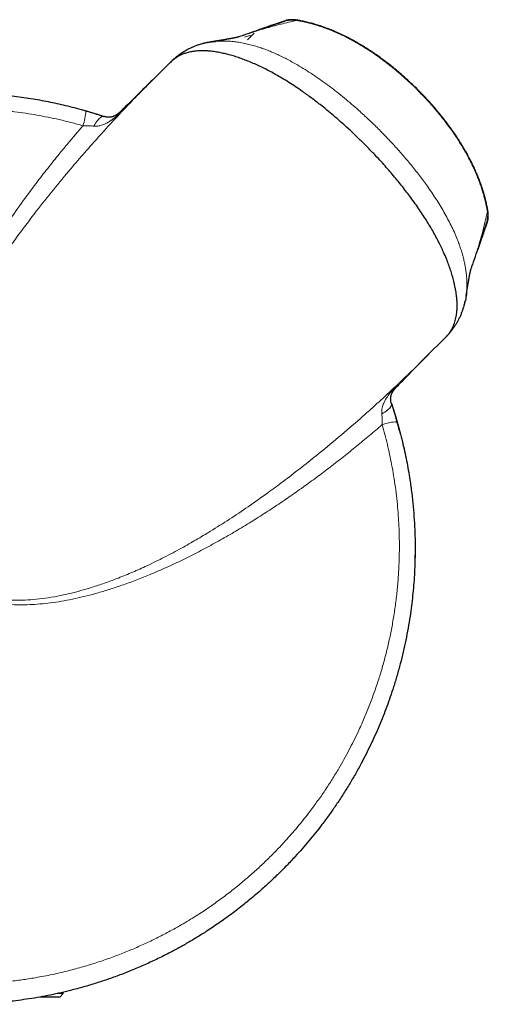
# Model space of a CAD drawing. Header units: millimetres. Extents: x 8 to 1018, y 12 to 2184.
# Tile 41 of 52: x 964 to 991, y 1207 to 1264. Entities that reach past the tile are written whole.
import ezdxf

# ---------------------------------------------------------------- set-up
doc = ezdxf.new("R2010")
doc.units = ezdxf.units.MM

msp = doc.modelspace()

# ---------------------------------------------------------------- linework, layer by layer
at = {"color": 7, "linetype": 'Continuous', "lineweight": 30}
for p, q in [((978.022, 1263.723), (978.008, 1263.719)), ((978.022, 1263.722), (978.033, 1263.726)), ((978.189, 1263.789), (978.162, 1263.779)), ((977.801, 1263.55), (977.424, 1263.173)), ((972.921, 1261.846), (971.779, 1260.703)), ((971.784, 1260.708), (971.779, 1260.703)), ((990.858, 1251.119), (990.862, 1251.127)), ((990.794, 1250.968), (990.789, 1250.954)), ((990.38, 1249.768), (990.397, 1249.82)), ((987.772, 1244.711), (988.918, 1245.857)), ((988.922, 1245.861), (988.918, 1245.857)), ((985.781, 1242.024), (985.776, 1242.04)), ((987.158, 1233.773), (987.159, 1233.591)), ((966.509, 1207.51), (965.356, 1207.51)), ((966.709, 1207.71), (966.355, 1207.71)), ((966.509, 1207.51), (966.709, 1207.71)), ((966.709, 1207.71), (966.709, 1207.79))]:
    msp.add_line(p, q, dxfattribs=at)
at = {"color": 8, "linetype": 'Continuous', "lineweight": 0}
for p, q in [((978.016, 1263.719), (978.022, 1263.722)), ((977.254, 1263.327), (977.552, 1263.429)), ((977.552, 1263.429), (977.616, 1263.365))]:
    msp.add_line(p, q, dxfattribs=at)
at = {"color": 8, "linetype": 'Continuous', "lineweight": 0, "flags": 128}
for points in [[(980.259, 1264.299), (980.221, 1264.311), (980.216, 1264.312)], [(969.092, 1258.713), (969.051, 1258.721), (969.008, 1258.718), (968.961, 1258.704), (968.913, 1258.68), (968.862, 1258.645), (968.81, 1258.601), (968.757, 1258.547), (968.704, 1258.483), (968.65, 1258.412), (968.597, 1258.332), (968.546, 1258.246), (968.496, 1258.153)], [(991.367, 1253.191), (991.38, 1253.152), (991.38, 1253.148)], [(986.062, 1242.969), (986.065, 1242.972), (986.066, 1242.977), (986.066, 1242.984), (986.065, 1242.992), (986.062, 1243.001), (986.057, 1243.012)], [(985.781, 1242.024), (985.789, 1241.983), (985.786, 1241.94), (985.772, 1241.893), (985.748, 1241.844), (985.713, 1241.794), (985.669, 1241.742), (985.615, 1241.689), (985.552, 1241.635), (985.48, 1241.582), (985.401, 1241.529), (985.314, 1241.477), (985.222, 1241.427)]]:
    msp.add_lwpolyline(points, dxfattribs=at)
at = {"color": 7, "linetype": 'Continuous', "lineweight": 30, "flags": 128}
for points in [[(967.785, 1259.114), (968.185, 1258.999), (968.69, 1258.844)], [(968.707, 1258.839), (968.848, 1258.794), (969.084, 1258.715)], [(985.781, 1242.024), (985.862, 1241.779), (986.053, 1241.167)], [(987.159, 1233.591), (987.15, 1232.897), (987.14, 1232.596)]]:
    msp.add_lwpolyline(points, dxfattribs=at)
at = {"color": 8, "linetype": 'Continuous', "lineweight": 0}
for centre, radius, start, end in [((979.93, 1263.374), 0.963, 108.6883, 120.7974), ((980.014, 1263.164), 1.161, 77.8061, 108.0456), ((980.439, 1264.148), 0.142, 79.5054, 105.7635), ((965.366, 1259.083), 2.658, 339.9887, 359.2111), ((970.048, 1258.984), 0.0146, 136.7978, 181.8308), ((970.054, 1258.953), 0.0446, 53.8869, 112.8123), ((991.217, 1253.37), 0.142, 343.9333, 10.2812), ((990.232, 1252.946), 1.161, 341.9627, 12.1661), ((990.442, 1252.862), 0.963, 329.2546, 341.1898), ((986.053, 1242.979), 0.0146, 268.2012, 312.822), ((986.151, 1238.298), 2.658, 90.789, 110.0113)]:
    msp.add_arc(centre, radius, start, end, dxfattribs=at)
at = {"color": 7, "linetype": 'Continuous', "lineweight": 30}
for centre, radius, start, end in [((980.027, 1263.127), 1.2, 80.9014, 108.0035), ((990.195, 1252.958), 1.2, 341.9736, 9.0689), ((960.659, 1233.591), 26.5, 14.516, 16.5665)]:
    msp.add_arc(centre, radius, start, end, dxfattribs=at)
for points, knots in [([(979.655, 1264.267), (979.511, 1264.221), (979.171, 1264.11), (978.636, 1263.932), (978.04, 1263.731), (977.467, 1263.534), (977.083, 1263.399), (976.908, 1263.337)], [0, 0, 0, 0, 0.159812, 0.379727, 0.589474, 0.81162, 1, 1, 1, 1]), ([(979.621, 1264.285), (979.579, 1264.27), (979.316, 1264.182), (978.843, 1264.02), (978.408, 1263.87), (978.192, 1263.794), (978.188, 1263.793)], [0, 0, 0, 0, 0.0896313, 0.5544936, 0.9918857, 1, 1, 1, 1]), ([(980.465, 1264.287), (980.441, 1264.292), (980.387, 1264.302), (980.305, 1264.315), (980.215, 1264.327), (980.121, 1264.337), (980.034, 1264.342), (979.956, 1264.342), (979.892, 1264.339), (979.827, 1264.333), (979.758, 1264.322), (979.689, 1264.307), (979.643, 1264.292), (979.622, 1264.285)], [0, 0, 0, 0, 0.08006, 0.182255, 0.289017, 0.407696, 0.540056, 0.623714, 0.696228, 0.76903, 0.845041, 0.926577, 1, 1, 1, 1]), ([(991.38, 1253.147), (991.377, 1253.167), (991.361, 1253.273), (991.324, 1253.469), (991.267, 1253.737), (991.2, 1254.009), (991.123, 1254.282), (991.038, 1254.556), (990.943, 1254.831), (990.839, 1255.106), (990.725, 1255.383), (990.602, 1255.663), (990.469, 1255.943), (990.327, 1256.225), (990.175, 1256.508), (990.015, 1256.79), (989.847, 1257.071), (989.671, 1257.351), (989.488, 1257.629), (989.297, 1257.905), (989.1, 1258.179), (988.895, 1258.451), (988.683, 1258.72), (988.466, 1258.987), (988.242, 1259.25), (988.013, 1259.51), (987.778, 1259.767), (987.538, 1260.02), (987.294, 1260.268), (987.045, 1260.512), (986.791, 1260.751), (986.533, 1260.985), (986.272, 1261.214), (986.006, 1261.438), (985.736, 1261.656), (985.464, 1261.869), (985.188, 1262.074), (984.909, 1262.273), (984.628, 1262.466), (984.345, 1262.65), (984.061, 1262.826), (983.776, 1262.995), (983.489, 1263.155), (983.2, 1263.307), (982.912, 1263.449), (982.623, 1263.582), (982.334, 1263.706), (982.046, 1263.819), (981.76, 1263.923), (981.475, 1264.016), (981.192, 1264.1), (980.909, 1264.173), (980.627, 1264.237), (980.397, 1264.283), (980.26, 1264.304), (980.216, 1264.311)], [0, 0, 0, 0, 0.003603, 0.020037, 0.037128, 0.054484, 0.071969, 0.089615, 0.107449, 0.125498, 0.143794, 0.162413, 0.181313, 0.20047, 0.219848, 0.239406, 0.25909, 0.278872, 0.298795, 0.318782, 0.338849, 0.359013, 0.379295, 0.399641, 0.419942, 0.440358, 0.460841, 0.481343, 0.501791, 0.522216, 0.542758, 0.563255, 0.583726, 0.604189, 0.624672, 0.645156, 0.665491, 0.685868, 0.706201, 0.726418, 0.746444, 0.766257, 0.786212, 0.805938, 0.825448, 0.844762, 0.8639, 0.883044, 0.901599, 0.920022, 0.938279, 0.95634, 0.974184, 0.991796, 1, 1, 1, 1]), ([(991.355, 1253.395), (991.35, 1253.426), (991.33, 1253.537), (991.287, 1253.731), (991.224, 1253.986), (991.151, 1254.253), (991.066, 1254.528), (990.972, 1254.804), (990.868, 1255.08), (990.756, 1255.358), (990.634, 1255.637), (990.502, 1255.918), (990.362, 1256.198), (990.214, 1256.478), (990.057, 1256.757), (989.891, 1257.035), (989.718, 1257.313), (989.535, 1257.592), (989.345, 1257.87), (989.148, 1258.145), (988.944, 1258.418), (988.735, 1258.686), (988.52, 1258.952), (988.298, 1259.215), (988.071, 1259.475), (987.838, 1259.731), (987.6, 1259.983), (987.357, 1260.232), (987.109, 1260.476), (986.857, 1260.716), (986.601, 1260.95), (986.341, 1261.18), (986.076, 1261.404), (985.808, 1261.623), (985.537, 1261.836), (985.263, 1262.043), (984.987, 1262.242), (984.709, 1262.434), (984.429, 1262.619), (984.145, 1262.796), (983.86, 1262.967), (983.573, 1263.129), (983.285, 1263.283), (982.997, 1263.428), (982.708, 1263.563), (982.42, 1263.689), (982.132, 1263.805), (981.848, 1263.911), (981.565, 1264.007), (981.283, 1264.093), (981.002, 1264.169), (980.729, 1264.235), (980.55, 1264.27), (980.464, 1264.287)], [0, 0, 0, 0, 0.005936, 0.021669, 0.0381, 0.056253, 0.074544, 0.093008, 0.111668, 0.130408, 0.149773, 0.16921, 0.188774, 0.208481, 0.228351, 0.248401, 0.268646, 0.2891, 0.309778, 0.330726, 0.351286, 0.372045, 0.392856, 0.413719, 0.434629, 0.455582, 0.476573, 0.497597, 0.518672, 0.539677, 0.560664, 0.581702, 0.602763, 0.623811, 0.644813, 0.665741, 0.686567, 0.707264, 0.727842, 0.748554, 0.769118, 0.789553, 0.809892, 0.830151, 0.850097, 0.869908, 0.889482, 0.908726, 0.927546, 0.946316, 0.964887, 0.983278, 1, 1, 1, 1]), ([(978.161, 1263.782), (978.138, 1263.773), (978.104, 1263.761), (978.072, 1263.743), (978.061, 1263.737)], [0, 0, 0, 0, 0.677465, 1, 1, 1, 1]), ([(975.085, 1263.01), (975.033, 1263), (974.915, 1262.975), (974.737, 1262.927), (974.55, 1262.869), (974.368, 1262.802), (974.19, 1262.727), (974.02, 1262.645), (973.854, 1262.557), (973.692, 1262.461), (973.532, 1262.356), (973.383, 1262.249), (973.245, 1262.141), (973.118, 1262.032), (973.04, 1261.958), (973.002, 1261.922)], [0, 0, 0, 0, 0.065499, 0.146505, 0.227179, 0.307535, 0.387592, 0.46678, 0.544275, 0.624529, 0.705749, 0.787848, 0.859872, 0.930293, 1, 1, 1, 1]), ([(975.152, 1263.024), (975.089, 1263.013), (974.985, 1262.994), (974.886, 1262.966), (974.848, 1262.955)], [0, 0, 0, 0, 0.619015, 1, 1, 1, 1]), ([(975.09, 1263.011), (975.127, 1263.019), (975.272, 1263.051), (975.445, 1263.075), (975.581, 1263.083), (975.604, 1263.084)], [0, 0, 0, 0, 0.219523, 0.870397, 1, 1, 1, 1]), ([(975.31, 1263.05), (975.284, 1263.047), (975.25, 1263.044), (975.218, 1263.037), (975.211, 1263.036)], [0, 0, 0, 0, 0.799197, 1, 1, 1, 1]), ([(976.929, 1263.342), (976.929, 1263.342), (976.929, 1263.342), (976.928, 1263.342), (976.927, 1263.342), (976.924, 1263.341), (976.921, 1263.34), (976.917, 1263.339), (976.911, 1263.337), (976.904, 1263.336), (976.894, 1263.333), (976.88, 1263.33), (976.862, 1263.325), (976.843, 1263.321), (976.822, 1263.316), (976.8, 1263.311), (976.779, 1263.306), (976.759, 1263.302), (976.742, 1263.299), (976.728, 1263.295), (976.712, 1263.292), (976.694, 1263.288), (976.674, 1263.284), (976.652, 1263.28), (976.628, 1263.275), (976.604, 1263.27), (976.58, 1263.265), (976.559, 1263.261), (976.539, 1263.257), (976.521, 1263.254), (976.503, 1263.25), (976.485, 1263.247), (976.465, 1263.243), (976.444, 1263.239), (976.422, 1263.235), (976.4, 1263.231), (976.379, 1263.227), (976.36, 1263.224), (976.34, 1263.22), (976.319, 1263.216), (976.298, 1263.212), (976.279, 1263.209), (976.261, 1263.206), (976.245, 1263.203), (976.23, 1263.2), (976.214, 1263.198), (976.197, 1263.195), (976.179, 1263.191), (976.157, 1263.188), (976.131, 1263.183), (976.101, 1263.178), (976.068, 1263.172), (976.035, 1263.167), (976.003, 1263.161), (975.974, 1263.157), (975.949, 1263.153), (975.927, 1263.149), (975.905, 1263.145), (975.883, 1263.142), (975.857, 1263.137), (975.827, 1263.133), (975.794, 1263.127), (975.76, 1263.122), (975.725, 1263.116), (975.691, 1263.111), (975.659, 1263.106), (975.628, 1263.101), (975.596, 1263.096), (975.565, 1263.091), (975.535, 1263.087), (975.505, 1263.082), (975.472, 1263.077), (975.437, 1263.072), (975.397, 1263.066), (975.354, 1263.059), (975.325, 1263.055), (975.31, 1263.052)], [0, 0, 0, 0, 0.002004, 0.011424, 0.020682, 0.030179, 0.04029, 0.052063, 0.065303, 0.078601, 0.091731, 0.114608, 0.136096, 0.157415, 0.177704, 0.19778, 0.21673, 0.234663, 0.245636, 0.256414, 0.268101, 0.281222, 0.295783, 0.311306, 0.327346, 0.343752, 0.359029, 0.372788, 0.384828, 0.396051, 0.406821, 0.417134, 0.428927, 0.441258, 0.454137, 0.468133, 0.477762, 0.488033, 0.498949, 0.510443, 0.521369, 0.532398, 0.542197, 0.550764, 0.559041, 0.567804, 0.577054, 0.586793, 0.597037, 0.611529, 0.626976, 0.64338, 0.660561, 0.676613, 0.691022, 0.7031, 0.713713, 0.723944, 0.73476, 0.746162, 0.761494, 0.777397, 0.793763, 0.810533, 0.826689, 0.841601, 0.855583, 0.869862, 0.885166, 0.898148, 0.911788, 0.926233, 0.942324, 0.960198, 0.97949, 1, 1, 1, 1]), ([(988.918, 1245.857), (988.919, 1245.858), (988.97, 1245.905), (989.058, 1246.006), (989.179, 1246.162), (989.284, 1246.329), (989.374, 1246.506), (989.443, 1246.68), (989.495, 1246.848), (989.543, 1247.046), (989.581, 1247.281), (989.601, 1247.556), (989.603, 1247.827), (989.587, 1248.109), (989.551, 1248.421), (989.492, 1248.764), (989.412, 1249.117), (989.321, 1249.458), (989.221, 1249.781), (989.107, 1250.107), (988.973, 1250.458), (988.827, 1250.8), (988.672, 1251.133), (988.517, 1251.445), (988.347, 1251.768), (988.161, 1252.1), (987.966, 1252.431), (987.757, 1252.767), (987.536, 1253.108), (987.292, 1253.466), (987.044, 1253.816), (986.791, 1254.157), (986.464, 1254.585), (986.034, 1255.121), (985.574, 1255.659), (985.18, 1256.099), (984.827, 1256.48), (984.427, 1256.897), (983.999, 1257.325), (983.584, 1257.725), (983.202, 1258.08), (982.815, 1258.427), (982.431, 1258.759), (982.032, 1259.091), (981.598, 1259.438), (981.117, 1259.806), (980.64, 1260.151), (980.209, 1260.446), (979.818, 1260.701), (979.44, 1260.934), (979.078, 1261.144), (978.744, 1261.328), (978.413, 1261.5), (978.085, 1261.659), (977.763, 1261.805), (977.443, 1261.938), (977.128, 1262.057), (976.814, 1262.165), (976.513, 1262.258), (976.224, 1262.336), (975.931, 1262.404), (975.627, 1262.462), (975.341, 1262.502), (975.089, 1262.525), (974.867, 1262.535), (974.639, 1262.533), (974.405, 1262.517), (974.153, 1262.482), (973.915, 1262.426), (973.705, 1262.356), (973.533, 1262.282), (973.381, 1262.202), (973.238, 1262.112), (973.108, 1262.015), (973.003, 1261.926), (972.945, 1261.868), (972.922, 1261.845)], [0, 0, 0, 0, 0.000259, 0.011362, 0.022369, 0.033408, 0.044355, 0.05534, 0.063732, 0.072141, 0.086743, 0.098999, 0.111306, 0.123708, 0.136157, 0.151186, 0.166421, 0.179173, 0.191956, 0.204794, 0.217657, 0.233143, 0.244996, 0.256864, 0.270091, 0.283318, 0.296603, 0.309888, 0.324075, 0.338274, 0.354104, 0.367685, 0.381275, 0.408537, 0.437003, 0.452406, 0.467816, 0.489024, 0.51025, 0.528509, 0.54678, 0.562457, 0.580739, 0.597699, 0.614672, 0.636784, 0.658928, 0.674462, 0.690012, 0.706791, 0.720222, 0.733445, 0.746684, 0.759442, 0.772218, 0.784616, 0.797036, 0.809314, 0.821616, 0.832806, 0.844017, 0.857119, 0.870266, 0.880121, 0.889841, 0.899584, 0.911248, 0.922958, 0.936798, 0.948461, 0.957834, 0.96723, 0.976693, 0.986177, 0.994571, 1, 1, 1, 1]), ([(974.328, 1262.783), (974.21, 1262.731), (974.007, 1262.642), (973.738, 1262.488), (973.511, 1262.34), (973.296, 1262.177), (973.1, 1262.012), (972.983, 1261.895), (972.929, 1261.842)], [0, 0, 0, 0, 0.223784, 0.382256, 0.541194, 0.701491, 0.862217, 1, 1, 1, 1]), ([(971.954, 1260.879), (971.934, 1260.859), (971.781, 1260.708), (971.237, 1260.174), (970.618, 1259.565), (970.132, 1259.087), (970.037, 1258.994)], [0, 0, 0, 0, 0.031365, 0.23922, 0.851646, 1, 1, 1, 1]), ([(986.115, 1240.956), (986.169, 1240.764), (986.277, 1240.381), (986.42, 1239.813), (986.549, 1239.252), (986.664, 1238.7), (986.767, 1238.144), (986.869, 1237.516), (986.966, 1236.814), (987.05, 1236.037), (987.11, 1235.257), (987.145, 1234.535), (987.16, 1233.871), (987.159, 1233.267), (987.145, 1232.663), (987.117, 1232.059), (987.075, 1231.455), (987.019, 1230.852), (986.95, 1230.25), (986.862, 1229.618), (986.754, 1228.957), (986.622, 1228.267), (986.471, 1227.58), (986.302, 1226.895), (986.115, 1226.215), (985.919, 1225.572), (985.719, 1224.967), (985.516, 1224.398), (985.3, 1223.834), (985.071, 1223.274), (984.829, 1222.72), (984.575, 1222.171), (984.308, 1221.628), (984.013, 1221.062), (983.689, 1220.475), (983.334, 1219.87), (982.962, 1219.273), (982.573, 1218.685), (982.168, 1218.106), (981.768, 1217.565), (981.374, 1217.061), (980.99, 1216.59), (980.595, 1216.129), (980.161, 1215.644), (979.684, 1215.138), (979.162, 1214.615), (978.625, 1214.106), (978.033, 1213.575), (977.384, 1213.029), (976.673, 1212.47), (975.943, 1211.936), (975.263, 1211.473), (974.64, 1211.076), (974.08, 1210.737), (973.511, 1210.413), (972.892, 1210.079), (972.22, 1209.741), (971.494, 1209.402), (970.756, 1209.085), (970.019, 1208.794), (969.282, 1208.529), (968.547, 1208.288), (967.804, 1208.068), (967.1, 1207.882), (966.438, 1207.726), (965.818, 1207.595), (965.195, 1207.479), (964.58, 1207.38), (963.971, 1207.296), (963.37, 1207.227), (962.767, 1207.172), (962.042, 1207.123), (961.193, 1207.09), (960.221, 1207.088), (959.246, 1207.122), (958.38, 1207.184), (957.625, 1207.262), (956.978, 1207.345), (956.333, 1207.443), (955.644, 1207.566), (954.913, 1207.717), (954.14, 1207.901), (953.371, 1208.108), (952.622, 1208.335), (951.893, 1208.579), (951.183, 1208.839), (950.481, 1209.119), (949.797, 1209.415), (949.132, 1209.725), (948.487, 1210.048), (947.85, 1210.388), (947.271, 1210.718), (946.75, 1211.032), (946.283, 1211.326), (945.822, 1211.631), (945.349, 1211.958), (944.863, 1212.31), (944.367, 1212.687), (943.879, 1213.076), (943.4, 1213.478), (942.929, 1213.892), (942.472, 1214.313), (942.029, 1214.741), (941.6, 1215.175), (941.18, 1215.62), (940.744, 1216.104), (940.294, 1216.629), (939.833, 1217.199), (939.387, 1217.781), (938.929, 1218.415), (938.465, 1219.102), (937.997, 1219.845), (937.553, 1220.604), (937.17, 1221.314), (936.84, 1221.969), (936.558, 1222.566), (936.29, 1223.171), (936.019, 1223.827), (935.75, 1224.535), (935.485, 1225.298), (935.244, 1226.07), (935.029, 1226.839), (934.84, 1227.604), (934.675, 1228.365), (934.533, 1229.131), (934.422, 1229.843), (934.337, 1230.499), (934.274, 1231.099), (934.224, 1231.701), (934.188, 1232.304), (934.165, 1232.908), (934.157, 1233.513), (934.162, 1234.118), (934.182, 1234.755), (934.219, 1235.424), (934.277, 1236.123), (934.353, 1236.821), (934.448, 1237.519), (934.562, 1238.215), (934.688, 1238.874), (934.823, 1239.497), (934.965, 1240.085), (935.119, 1240.669), (935.291, 1241.262), (935.48, 1241.862), (935.688, 1242.47), (935.91, 1243.072), (936.152, 1243.68), (936.412, 1244.291), (936.692, 1244.904), (936.988, 1245.511), (937.302, 1246.115), (937.634, 1246.715), (937.97, 1247.287), (938.304, 1247.825), (938.635, 1248.332), (938.978, 1248.832), (939.358, 1249.36), (939.778, 1249.913), (940.242, 1250.49), (940.722, 1251.054), (941.256, 1251.646), (941.847, 1252.262), (942.499, 1252.897), (943.173, 1253.51), (943.843, 1254.078), (944.504, 1254.602), (945.152, 1255.085), (945.816, 1255.549), (946.438, 1255.955), (947.011, 1256.309), (947.525, 1256.609), (948.038, 1256.894), (948.548, 1257.164), (949.065, 1257.422), (949.579, 1257.665), (950.088, 1257.893), (950.592, 1258.106), (951.101, 1258.309), (951.646, 1258.513), (952.229, 1258.717), (952.85, 1258.917), (953.476, 1259.101), (954.154, 1259.283), (954.883, 1259.458), (955.665, 1259.62), (956.453, 1259.759), (957.236, 1259.872), (958.012, 1259.962), (958.781, 1260.028), (959.552, 1260.071), (960.274, 1260.091), (960.946, 1260.091), (961.566, 1260.077), (962.186, 1260.049), (962.78, 1260.008), (963.347, 1259.956), (963.889, 1259.895), (964.43, 1259.823), (965.124, 1259.716), (965.969, 1259.56), (966.809, 1259.371), (967.493, 1259.196), (967.847, 1259.096), (968.024, 1259.046)], [0, 0, 0, 0, 0.0042537, 0.0085095, 0.0125307, 0.0165519, 0.0205805, 0.0246091, 0.0301797, 0.0357504, 0.0413406, 0.0469307, 0.051245, 0.0555592, 0.0598824, 0.0642056, 0.0685344, 0.0728632, 0.0772011, 0.0815389, 0.0865674, 0.0915968, 0.0966253, 0.1016856, 0.1067468, 0.1118072, 0.1161338, 0.1204605, 0.124796, 0.1291315, 0.1334721, 0.1378126, 0.1421621, 0.1465116, 0.1515532, 0.1565958, 0.1616374, 0.1667106, 0.1717847, 0.1768579, 0.1812169, 0.1855758, 0.1899437, 0.1943116, 0.1996184, 0.2049252, 0.2102482, 0.2155712, 0.222056, 0.2285407, 0.2350551, 0.2415696, 0.2462659, 0.2509621, 0.2556697, 0.2603772, 0.2661211, 0.2718649, 0.2776294, 0.283394, 0.2889339, 0.2944739, 0.3000325, 0.3055912, 0.3101254, 0.3146623, 0.3191966, 0.3237335, 0.3280582, 0.3323829, 0.3367166, 0.3410504, 0.3479875, 0.3549246, 0.3618993, 0.368874, 0.3735212, 0.3781684, 0.3828269, 0.3874854, 0.3931413, 0.3987971, 0.4044736, 0.41015, 0.4155242, 0.4208983, 0.4262902, 0.4316821, 0.4368094, 0.4419368, 0.4470797, 0.4522225, 0.4561421, 0.4600618, 0.4639883, 0.4679149, 0.4723421, 0.4767693, 0.4812065, 0.4856437, 0.4901, 0.4945588, 0.4988949, 0.5032309, 0.5075765, 0.511922, 0.5171233, 0.5223246, 0.5275422, 0.5327599, 0.5389927, 0.5452256, 0.5514865, 0.5577474, 0.5624414, 0.5671353, 0.5718412, 0.576547, 0.5822899, 0.5880329, 0.5937975, 0.5995622, 0.6051036, 0.610645, 0.6162058, 0.6217666, 0.6260704, 0.6303742, 0.634687, 0.6389997, 0.6433182, 0.6476367, 0.6519642, 0.6562917, 0.6613083, 0.6663257, 0.6713423, 0.6763907, 0.68144, 0.6864883, 0.6908148, 0.6951413, 0.6994767, 0.7038121, 0.7084117, 0.7130113, 0.7176216, 0.7222319, 0.7270733, 0.7319178, 0.7367592, 0.7416037, 0.7465709, 0.7515413, 0.7558867, 0.7602321, 0.7645864, 0.7689407, 0.7742539, 0.7795672, 0.7848966, 0.7902261, 0.7967564, 0.8032868, 0.8098473, 0.8164079, 0.8222132, 0.8280184, 0.8338449, 0.8396714, 0.8440135, 0.8483577, 0.8525013, 0.856645, 0.8607964, 0.8649477, 0.8688737, 0.8727997, 0.8767323, 0.8806648, 0.8853376, 0.8900103, 0.8946943, 0.8993782, 0.9050933, 0.9108083, 0.9165441, 0.9222798, 0.9277922, 0.9333045, 0.9388356, 0.9443667, 0.948797, 0.9532297, 0.9576601, 0.9620928, 0.9659825, 0.9698722, 0.9737685, 0.9776648, 0.9848993, 0.9921445, 0.9960714, 1, 1, 1, 1]), ([(968.024, 1259.046), (968.093, 1259.026), (968.231, 1258.986), (968.439, 1258.923), (968.648, 1258.858), (968.868, 1258.787), (969.013, 1258.739), (969.092, 1258.713)], [0, 0, 0, 0, 0.189617, 0.380286, 0.574478, 0.769996, 1, 1, 1, 1]), ([(970.037, 1258.994), (970.025, 1258.983), (970.003, 1258.961), (969.968, 1258.929), (969.932, 1258.899), (969.895, 1258.87), (969.857, 1258.841), (969.817, 1258.814), (969.771, 1258.785), (969.72, 1258.758), (969.665, 1258.733), (969.607, 1258.71), (969.538, 1258.69), (969.465, 1258.676), (969.39, 1258.67), (969.315, 1258.67), (969.237, 1258.678), (969.161, 1258.694), (969.11, 1258.707), (969.084, 1258.716), (969.084, 1258.717)], [0, 0, 0, 0, 0.031258, 0.061635, 0.091773, 0.125068, 0.161254, 0.201085, 0.245878, 0.306978, 0.367452, 0.436945, 0.519726, 0.615771, 0.694868, 0.777643, 0.856585, 0.930632, 0.9991, 1, 1, 1, 1]), ([(991.353, 1252.551), (991.357, 1252.563), (991.368, 1252.597), (991.383, 1252.652), (991.395, 1252.717), (991.404, 1252.777), (991.408, 1252.835), (991.411, 1252.892), (991.41, 1252.953), (991.407, 1253.025), (991.4, 1253.107), (991.389, 1253.196), (991.376, 1253.285), (991.365, 1253.351), (991.357, 1253.389), (991.356, 1253.396)], [0, 0, 0, 0, 0.039183, 0.114712, 0.186178, 0.253681, 0.318645, 0.38474, 0.45646, 0.544435, 0.660235, 0.771185, 0.871508, 0.97696, 1, 1, 1, 1]), ([(990.406, 1249.844), (990.439, 1249.935), (990.543, 1250.229), (990.71, 1250.713), (990.913, 1251.306), (991.113, 1251.906), (991.255, 1252.336), (991.329, 1252.565), (991.336, 1252.586)], [0, 0, 0, 0, 0.097182, 0.314543, 0.523508, 0.743552, 0.975501, 1, 1, 1, 1]), ([(990.86, 1251.118), (990.915, 1251.276), (991.052, 1251.669), (991.216, 1252.147), (991.323, 1252.465), (991.353, 1252.552)], [0, 0, 0, 0, 0.327383, 0.816487, 1, 1, 1, 1]), ([(990.804, 1250.988), (990.807, 1250.995), (990.826, 1251.029), (990.846, 1251.076), (990.859, 1251.117), (990.862, 1251.127)], [0, 0, 0, 0, 0.145994, 0.782674, 1, 1, 1, 1]), ([(990.121, 1248.242), (990.121, 1248.246), (990.123, 1248.26), (990.127, 1248.283), (990.131, 1248.307), (990.134, 1248.327), (990.136, 1248.342), (990.138, 1248.354), (990.139, 1248.364), (990.141, 1248.376), (990.144, 1248.394), (990.147, 1248.417), (990.151, 1248.442), (990.155, 1248.468), (990.159, 1248.495), (990.163, 1248.522), (990.168, 1248.548), (990.172, 1248.574), (990.175, 1248.599), (990.179, 1248.624), (990.184, 1248.652), (990.188, 1248.68), (990.193, 1248.707), (990.197, 1248.733), (990.201, 1248.759), (990.205, 1248.782), (990.208, 1248.804), (990.211, 1248.823), (990.214, 1248.839), (990.217, 1248.856), (990.22, 1248.876), (990.224, 1248.899), (990.228, 1248.926), (990.233, 1248.955), (990.238, 1248.985), (990.243, 1249.016), (990.249, 1249.047), (990.254, 1249.077), (990.258, 1249.101), (990.261, 1249.12), (990.264, 1249.136), (990.267, 1249.155), (990.271, 1249.175), (990.275, 1249.196), (990.279, 1249.221), (990.284, 1249.246), (990.288, 1249.272), (990.292, 1249.295), (990.296, 1249.315), (990.3, 1249.335), (990.303, 1249.354), (990.307, 1249.373), (990.311, 1249.393), (990.315, 1249.414), (990.319, 1249.437), (990.323, 1249.46), (990.328, 1249.484), (990.333, 1249.508), (990.337, 1249.53), (990.342, 1249.553), (990.346, 1249.576), (990.351, 1249.6), (990.356, 1249.623), (990.362, 1249.651), (990.369, 1249.685), (990.377, 1249.723), (990.385, 1249.757), (990.392, 1249.784), (990.397, 1249.805), (990.4, 1249.821), (990.404, 1249.835), (990.406, 1249.844), (990.408, 1249.851), (990.409, 1249.854), (990.41, 1249.857), (990.41, 1249.859), (990.411, 1249.86), (990.411, 1249.861), (990.411, 1249.862), (990.411, 1249.862), (990.411, 1249.862)], [0, 0, 0, 0, 0.005055, 0.018477, 0.029908, 0.03785, 0.044435, 0.049666, 0.053627, 0.057598, 0.066666, 0.077413, 0.088424, 0.100726, 0.112962, 0.124494, 0.137306, 0.149124, 0.160006, 0.171578, 0.184581, 0.199014, 0.210775, 0.223334, 0.235663, 0.246866, 0.256945, 0.265903, 0.27374, 0.280458, 0.290575, 0.30213, 0.315129, 0.329423, 0.344618, 0.360374, 0.376605, 0.391738, 0.405175, 0.41309, 0.421535, 0.431124, 0.441855, 0.453724, 0.465916, 0.481049, 0.494808, 0.507196, 0.518661, 0.529711, 0.540346, 0.55103, 0.562697, 0.575202, 0.588642, 0.602863, 0.617848, 0.633386, 0.648012, 0.661444, 0.678194, 0.694315, 0.710078, 0.726357, 0.757227, 0.788443, 0.819797, 0.851293, 0.871411, 0.891588, 0.912069, 0.934, 0.944338, 0.954941, 0.965789, 0.975812, 0.984386, 0.991615, 0.998438, 1, 1, 1, 1]), ([(990.153, 1248.557), (990.148, 1248.49), (990.134, 1248.308), (990.107, 1248.122), (990.079, 1248.008), (990.077, 1248.001)], [0, 0, 0, 0, 0.360349, 0.964019, 1, 1, 1, 1]), ([(988.955, 1245.897), (988.955, 1245.897), (988.999, 1245.94), (989.078, 1246.025), (989.195, 1246.158), (989.302, 1246.292), (989.409, 1246.438), (989.514, 1246.595), (989.614, 1246.761), (989.706, 1246.931), (989.789, 1247.104), (989.864, 1247.281), (989.93, 1247.461), (989.989, 1247.645), (990.038, 1247.823), (990.063, 1247.942), (990.075, 1247.996)], [0, 0, 0, 0, 0.000508, 0.0796407, 0.1486655, 0.2219499, 0.2960472, 0.3776242, 0.4583318, 0.5383916, 0.6181106, 0.6963996, 0.7748583, 0.8535579, 0.9325122, 1, 1, 1, 1]), ([(990, 1247.69), (990.011, 1247.728), (990.041, 1247.829), (990.063, 1247.935), (990.077, 1248.001)], [0, 0, 0, 0, 0.370552, 1, 1, 1, 1]), ([(986.063, 1242.969), (986.229, 1243.138), (986.657, 1243.574), (987.286, 1244.213), (987.748, 1244.683), (987.949, 1244.888)], [0, 0, 0, 0, 0.265342, 0.680269, 1, 1, 1, 1]), ([(985.78, 1242.032), (985.778, 1242.037), (985.768, 1242.067), (985.756, 1242.119), (985.744, 1242.19), (985.738, 1242.263), (985.739, 1242.336), (985.746, 1242.407), (985.761, 1242.481), (985.782, 1242.549), (985.807, 1242.612), (985.834, 1242.667), (985.862, 1242.717), (985.89, 1242.761), (985.919, 1242.801), (985.949, 1242.84), (985.979, 1242.877), (986.009, 1242.912), (986.037, 1242.943), (986.055, 1242.961), (986.063, 1242.968)], [0, 0, 0, 0, 0.0158578, 0.0812235, 0.1520826, 0.2280768, 0.3083966, 0.39188, 0.4793112, 0.5729811, 0.6453166, 0.7075764, 0.7633562, 0.8092202, 0.8488808, 0.8856762, 0.9191422, 0.9495598, 0.9780626, 1, 1, 1, 1]), ([(985.781, 1242.024), (985.803, 1241.959), (985.846, 1241.83), (985.911, 1241.627), (985.976, 1241.419), (986.045, 1241.195), (986.09, 1241.04), (986.115, 1240.956)], [0, 0, 0, 0, 0.188873, 0.379127, 0.57345, 0.769056, 1, 1, 1, 1])]:
    msp.add_open_spline(points, degree=3, knots=knots, dxfattribs=at)
at = {"color": 8, "linetype": 'Continuous', "lineweight": 0}
for points, knots in [([(980.259, 1264.299), (979.957, 1264.229), (979.353, 1264.09), (978.435, 1263.835), (977.727, 1263.619), (977.332, 1263.481), (977.238, 1263.448)], [0, 0, 0, 0, 0.3018386, 0.6037017, 0.9056242, 1, 1, 1, 1]), ([(991.367, 1253.191), (991.342, 1253.331), (991.292, 1253.613), (991.19, 1254.032), (991.069, 1254.451), (990.927, 1254.867), (990.765, 1255.282), (990.585, 1255.694), (990.387, 1256.103), (990.178, 1256.497), (989.96, 1256.877), (989.723, 1257.265), (989.459, 1257.667), (989.166, 1258.084), (988.851, 1258.503), (988.514, 1258.926), (988.135, 1259.371), (987.721, 1259.826), (987.301, 1260.258), (986.897, 1260.649), (986.513, 1261), (986.085, 1261.37), (985.611, 1261.754), (985.117, 1262.124), (984.642, 1262.454), (984.187, 1262.747), (983.721, 1263.024), (983.245, 1263.282), (982.756, 1263.52), (982.257, 1263.736), (981.746, 1263.927), (981.242, 1264.084), (980.746, 1264.211), (980.421, 1264.269), (980.259, 1264.299)], [0, 0, 0, 0, 0.02679, 0.053763, 0.080736, 0.108076, 0.135417, 0.163108, 0.190799, 0.218648, 0.244507, 0.270366, 0.300788, 0.331223, 0.361646, 0.394565, 0.427484, 0.465498, 0.503511, 0.534267, 0.565035, 0.59579, 0.634688, 0.673586, 0.705957, 0.738537, 0.771116, 0.804162, 0.837207, 0.87076, 0.904311, 0.93814, 0.96907, 1, 1, 1, 1]), ([(978.162, 1263.779), (978.138, 1263.772), (978.105, 1263.762), (978.075, 1263.744), (978.067, 1263.739)], [0, 0, 0, 0, 0.7190075, 1, 1, 1, 1]), ([(975.604, 1263.084), (975.694, 1263.091), (975.89, 1263.106), (976.196, 1263.102), (976.518, 1263.081), (976.844, 1263.042), (977.172, 1262.985), (977.502, 1262.911), (977.822, 1262.825), (978.132, 1262.728), (978.432, 1262.623), (978.731, 1262.506), (979.029, 1262.379), (979.325, 1262.242), (979.621, 1262.097), (979.914, 1261.942), (980.261, 1261.75), (980.658, 1261.514), (981.105, 1261.23), (981.547, 1260.932), (981.983, 1260.62), (982.414, 1260.295), (982.839, 1259.96), (983.26, 1259.615), (983.731, 1259.21), (984.25, 1258.741), (984.812, 1258.205), (985.362, 1257.653), (985.898, 1257.085), (986.421, 1256.501), (986.926, 1255.901), (987.412, 1255.286), (987.811, 1254.746), (988.13, 1254.287), (988.377, 1253.916), (988.613, 1253.539), (988.839, 1253.157), (989.053, 1252.769), (989.254, 1252.376), (989.441, 1251.978), (989.592, 1251.62), (989.712, 1251.305), (989.806, 1251.033), (989.89, 1250.759), (989.965, 1250.485), (990.029, 1250.208), (990.082, 1249.932), (990.124, 1249.655), (990.156, 1249.355), (990.172, 1249.035), (990.172, 1248.761), (990.158, 1248.603), (990.153, 1248.557)], [0, 0, 0, 0, 0.013753, 0.029694, 0.045647, 0.061591, 0.077727, 0.093873, 0.110011, 0.124768, 0.139578, 0.154387, 0.169278, 0.184169, 0.199135, 0.2141, 0.229103, 0.252589, 0.276158, 0.299727, 0.323421, 0.347116, 0.370925, 0.394734, 0.418601, 0.452398, 0.486318, 0.520239, 0.55438, 0.588521, 0.622899, 0.657277, 0.691806, 0.711545, 0.731336, 0.751127, 0.771022, 0.790917, 0.810932, 0.830946, 0.851041, 0.864401, 0.877804, 0.891207, 0.904695, 0.918183, 0.931762, 0.945341, 0.958977, 0.976016, 0.993054, 1, 1, 1, 1]), ([(971.826, 1260.75), (971.705, 1260.631), (971.118, 1260.05), (970.54, 1259.459), (970.081, 1258.989)], [0, 0, 0, 0, 0.205651, 1, 1, 1, 1]), ([(971.779, 1260.703), (971.773, 1260.698), (971.48, 1260.409), (970.91, 1259.823), (970.093, 1258.97), (969.312, 1258.128), (968.613, 1257.354), (967.893, 1256.538), (967.081, 1255.592), (966.138, 1254.453), (965.268, 1253.356), (964.535, 1252.396), (963.951, 1251.607), (963.399, 1250.834), (962.902, 1250.115), (962.44, 1249.424), (961.95, 1248.664), (961.414, 1247.796), (960.917, 1246.941), (960.51, 1246.203), (960.186, 1245.587), (959.874, 1244.965), (959.564, 1244.313), (959.261, 1243.63), (958.977, 1242.941), (958.721, 1242.268), (958.518, 1241.681), (958.352, 1241.156), (958.218, 1240.696), (958.095, 1240.232), (957.981, 1239.75), (957.878, 1239.25), (957.796, 1238.769), (957.735, 1238.325), (957.692, 1237.917), (957.663, 1237.507), (957.647, 1237.093), (957.648, 1236.676), (957.666, 1236.256), (957.704, 1235.836), (957.764, 1235.4), (957.854, 1234.952), (957.977, 1234.491), (958.11, 1234.113), (958.234, 1233.814), (958.337, 1233.596), (958.447, 1233.385), (958.565, 1233.18), (958.694, 1232.98), (958.832, 1232.784), (958.982, 1232.593), (959.142, 1232.407), (959.312, 1232.229), (959.51, 1232.042), (959.739, 1231.85), (960, 1231.656), (960.276, 1231.479), (960.596, 1231.3), (960.963, 1231.127), (961.377, 1230.969), (961.808, 1230.838), (962.252, 1230.735), (962.707, 1230.659), (963.161, 1230.61), (963.61, 1230.583), (964.054, 1230.577), (964.575, 1230.592), (965.171, 1230.638), (965.86, 1230.728), (966.563, 1230.855), (967.243, 1231.01), (967.882, 1231.181), (968.525, 1231.375), (969.205, 1231.605), (969.963, 1231.889), (970.754, 1232.215), (971.475, 1232.539), (972.086, 1232.832), (972.761, 1233.17), (973.547, 1233.589), (974.439, 1234.095), (975.367, 1234.652), (976.375, 1235.291), (977.49, 1236.04), (978.527, 1236.773), (979.528, 1237.513), (980.464, 1238.231), (981.542, 1239.088), (982.719, 1240.06), (983.889, 1241.07), (984.945, 1242.013), (985.898, 1242.893), (986.843, 1243.79), (987.462, 1244.404), (987.771, 1244.71)], [0, 0, 0, 0, 0.000346, 0.018751, 0.037161, 0.054024, 0.07089, 0.084451, 0.103308, 0.127307, 0.151317, 0.166578, 0.181842, 0.195636, 0.209433, 0.221287, 0.233144, 0.2502, 0.267266, 0.277707, 0.288147, 0.298603, 0.309059, 0.320625, 0.3322, 0.342571, 0.35295, 0.360111, 0.367272, 0.37445, 0.381628, 0.389483, 0.397346, 0.403452, 0.409557, 0.415689, 0.42182, 0.428055, 0.434291, 0.440577, 0.446862, 0.453875, 0.460917, 0.468071, 0.471672, 0.475273, 0.478761, 0.482249, 0.485765, 0.489282, 0.492896, 0.49651, 0.500161, 0.503812, 0.508592, 0.513373, 0.518234, 0.523095, 0.529654, 0.536224, 0.542786, 0.549636, 0.556494, 0.563346, 0.569951, 0.576559, 0.583165, 0.593222, 0.60328, 0.614229, 0.625201, 0.634547, 0.643903, 0.655329, 0.666767, 0.680278, 0.693803, 0.702293, 0.710784, 0.727784, 0.742383, 0.756991, 0.77657, 0.796162, 0.817602, 0.833874, 0.852362, 0.870856, 0.896111, 0.921379, 0.940831, 0.960287, 0.980226, 1, 1, 1, 1]), ([(967.864, 1258.173), (967.634, 1258.238), (967.175, 1258.367), (966.499, 1258.531), (965.837, 1258.674), (965.191, 1258.796), (964.541, 1258.901), (963.824, 1258.999), (963.038, 1259.082), (962.184, 1259.143), (961.327, 1259.176), (960.472, 1259.18), (959.621, 1259.155), (958.772, 1259.102), (957.926, 1259.02), (957.104, 1258.913), (956.308, 1258.784), (955.539, 1258.634), (954.774, 1258.46), (953.943, 1258.245), (953.05, 1257.979), (952.148, 1257.672), (951.304, 1257.349), (950.516, 1257.018), (949.74, 1256.659), (948.995, 1256.285), (948.283, 1255.898), (947.602, 1255.5), (946.933, 1255.081), (946.216, 1254.6), (945.594, 1254.149), (945.06, 1253.738), (944.584, 1253.356), (944.038, 1252.894), (943.428, 1252.344), (942.836, 1251.774), (942.252, 1251.174), (941.68, 1250.546), (941.193, 1249.973), (940.791, 1249.474), (940.467, 1249.054), (940.152, 1248.627), (939.8, 1248.129), (939.417, 1247.556), (938.978, 1246.854), (938.533, 1246.086), (938.087, 1245.248), (937.673, 1244.392), (937.311, 1243.568), (936.998, 1242.783), (936.728, 1242.037), (936.48, 1241.283), (936.249, 1240.497), (936.038, 1239.68), (935.868, 1238.916), (935.737, 1238.232), (935.633, 1237.614), (935.543, 1236.979), (935.467, 1236.325), (935.409, 1235.669), (935.364, 1234.971), (935.338, 1234.232), (935.335, 1233.452), (935.355, 1232.671), (935.401, 1231.864), (935.475, 1231.034), (935.58, 1230.183), (935.714, 1229.337), (935.875, 1228.496), (936.066, 1227.66), (936.279, 1226.851), (936.511, 1226.071), (936.761, 1225.319), (937.035, 1224.574), (937.297, 1223.926), (937.537, 1223.372), (937.748, 1222.909), (937.969, 1222.451), (938.25, 1221.896), (938.599, 1221.25), (939.027, 1220.517), (939.48, 1219.798), (939.945, 1219.112), (940.419, 1218.459), (940.899, 1217.839), (941.399, 1217.232), (941.855, 1216.712), (942.261, 1216.273), (942.609, 1215.91), (942.965, 1215.554), (943.409, 1215.126), (943.948, 1214.635), (944.589, 1214.088), (945.249, 1213.561), (945.909, 1213.07), (946.566, 1212.612), (947.218, 1212.187), (947.884, 1211.782), (948.625, 1211.36), (949.445, 1210.932), (950.3, 1210.527), (951.12, 1210.174), (951.904, 1209.867), (952.699, 1209.586), (953.482, 1209.338), (954.25, 1209.121), (955.004, 1208.932), (955.763, 1208.767), (956.599, 1208.612), (957.512, 1208.475), (958.45, 1208.371), (959.343, 1208.306), (960.187, 1208.271), (961.033, 1208.265), (961.857, 1208.287), (962.658, 1208.333), (963.434, 1208.402), (964.209, 1208.495), (965.053, 1208.622), (965.963, 1208.792), (966.889, 1209.003), (967.758, 1209.235), (968.574, 1209.482), (969.382, 1209.756), (970.159, 1210.049), (970.906, 1210.359), (971.622, 1210.682), (972.329, 1211.028), (973.09, 1211.43), (973.901, 1211.895), (974.703, 1212.398), (975.436, 1212.896), (976.105, 1213.383), (976.759, 1213.892), (977.39, 1214.417), (977.999, 1214.958), (978.585, 1215.513), (979.154, 1216.086), (979.641, 1216.61), (980.051, 1217.075), (980.392, 1217.478), (980.724, 1217.887), (981.094, 1218.363), (981.497, 1218.909), (981.927, 1219.528), (982.338, 1220.162), (982.705, 1220.764), (983.029, 1221.331), (983.316, 1221.86), (983.591, 1222.397), (983.884, 1223.005), (984.189, 1223.685), (984.499, 1224.442), (984.785, 1225.209), (985.044, 1225.979), (985.276, 1226.747), (985.482, 1227.515), (985.664, 1228.29), (985.823, 1229.081), (985.959, 1229.886), (986.071, 1230.705), (986.155, 1231.528), (986.207, 1232.264), (986.234, 1232.909), (986.246, 1233.462), (986.245, 1234.016), (986.232, 1234.597), (986.204, 1235.203), (986.159, 1235.846), (986.096, 1236.499), (986.014, 1237.162), (985.915, 1237.823), (985.803, 1238.457), (985.68, 1239.064), (985.548, 1239.644), (985.404, 1240.222), (985.296, 1240.604), (985.242, 1240.795)], [0, 0, 0, 0, 0.005302, 0.010608, 0.015486, 0.020364, 0.025255, 0.030146, 0.036501, 0.042855, 0.049239, 0.055623, 0.061939, 0.068256, 0.074601, 0.080945, 0.086783, 0.092621, 0.098481, 0.10434, 0.111829, 0.11933, 0.125703, 0.132076, 0.138478, 0.144879, 0.150769, 0.156659, 0.162571, 0.168483, 0.176039, 0.179823, 0.183607, 0.189745, 0.195883, 0.202046, 0.208209, 0.214664, 0.221126, 0.225093, 0.229059, 0.233032, 0.237006, 0.24275, 0.248499, 0.255583, 0.262668, 0.269791, 0.276915, 0.282828, 0.288742, 0.294679, 0.300615, 0.307087, 0.313566, 0.318117, 0.322671, 0.327569, 0.332466, 0.337377, 0.342288, 0.348085, 0.353882, 0.359701, 0.365519, 0.371899, 0.378285, 0.384628, 0.390971, 0.397343, 0.403716, 0.40958, 0.415444, 0.421331, 0.427218, 0.430981, 0.434744, 0.438513, 0.442282, 0.44855, 0.454818, 0.461115, 0.467411, 0.473205, 0.479, 0.484816, 0.490633, 0.494351, 0.498069, 0.501793, 0.505516, 0.511739, 0.517961, 0.524212, 0.530462, 0.536214, 0.541965, 0.547739, 0.553512, 0.560891, 0.568282, 0.574508, 0.580733, 0.586987, 0.59324, 0.598994, 0.604747, 0.610522, 0.616298, 0.623679, 0.631071, 0.637346, 0.643621, 0.649924, 0.656226, 0.662025, 0.667824, 0.673645, 0.679465, 0.686904, 0.694354, 0.700704, 0.707053, 0.713431, 0.719809, 0.725677, 0.731545, 0.737435, 0.743325, 0.750853, 0.758392, 0.764573, 0.770755, 0.776962, 0.783169, 0.789201, 0.795234, 0.80129, 0.807346, 0.811288, 0.815231, 0.81918, 0.823129, 0.828766, 0.834403, 0.840059, 0.845715, 0.850218, 0.85472, 0.859233, 0.863745, 0.869846, 0.875947, 0.882073, 0.888199, 0.894125, 0.90005, 0.905998, 0.911947, 0.918096, 0.924246, 0.930421, 0.936597, 0.940713, 0.94483, 0.948955, 0.953079, 0.957785, 0.962494, 0.967449, 0.972405, 0.977374, 0.982344, 0.986753, 0.991162, 0.995581, 1, 1, 1, 1]), ([(970.081, 1258.989), (970.042, 1258.95), (969.969, 1258.876), (969.856, 1258.77), (969.729, 1258.659), (969.581, 1258.541), (969.395, 1258.414), (969.222, 1258.317), (969.063, 1258.247), (968.947, 1258.206), (968.834, 1258.176), (968.724, 1258.156), (968.611, 1258.146), (968.534, 1258.151), (968.496, 1258.153)], [0, 0, 0, 0, 0.088866, 0.166477, 0.244768, 0.356036, 0.468344, 0.60929, 0.680756, 0.752581, 0.813193, 0.874179, 0.936709, 1, 1, 1, 1]), ([(985.242, 1240.795), (984.997, 1240.584), (984.506, 1240.16), (983.757, 1239.538), (982.997, 1238.926), (982.227, 1238.325), (981.445, 1237.735), (980.652, 1237.157), (979.849, 1236.592), (979.022, 1236.031), (978.172, 1235.478), (977.298, 1234.933), (976.412, 1234.405), (975.511, 1233.895), (974.596, 1233.405), (973.667, 1232.936), (972.724, 1232.492), (971.831, 1232.104), (970.994, 1231.768), (970.235, 1231.488), (969.489, 1231.236), (968.779, 1231.021), (968.085, 1230.834), (967.423, 1230.68), (966.772, 1230.551), (966.137, 1230.45), (965.518, 1230.377), (964.915, 1230.332), (964.326, 1230.315), (963.733, 1230.327), (963.187, 1230.37), (962.687, 1230.436), (962.236, 1230.521), (961.786, 1230.632), (961.34, 1230.774), (960.901, 1230.948), (960.517, 1231.134), (960.186, 1231.323), (959.905, 1231.507), (959.634, 1231.709), (959.359, 1231.942), (959.088, 1232.207), (958.824, 1232.507), (958.583, 1232.826), (958.364, 1233.161), (958.182, 1233.488), (958.032, 1233.804), (957.907, 1234.105), (957.778, 1234.466), (957.654, 1234.889), (957.556, 1235.332), (957.489, 1235.734), (957.435, 1236.161), (957.396, 1236.659), (957.384, 1237.225), (957.398, 1237.766), (957.432, 1238.279), (957.486, 1238.809), (957.566, 1239.387), (957.678, 1240.012), (957.816, 1240.657), (957.98, 1241.314), (958.177, 1242.009), (958.403, 1242.722), (958.667, 1243.476), (958.961, 1244.245), (959.298, 1245.058), (959.686, 1245.929), (960.131, 1246.855), (960.591, 1247.751), (961.041, 1248.581), (961.477, 1249.348), (961.939, 1250.127), (962.428, 1250.917), (962.944, 1251.718), (963.562, 1252.641), (964.289, 1253.679), (965.072, 1254.74), (965.812, 1255.7), (966.434, 1256.477), (967.115, 1257.304), (967.573, 1257.836), (967.864, 1258.173)], [0, 0, 0, 0, 0.01683, 0.033659, 0.050508, 0.067357, 0.08423, 0.101102, 0.117995, 0.134889, 0.152514, 0.17014, 0.187803, 0.205467, 0.223181, 0.240895, 0.258658, 0.27642, 0.290518, 0.304615, 0.317585, 0.330554, 0.342299, 0.354044, 0.364986, 0.375927, 0.386579, 0.396502, 0.40643, 0.41635, 0.42635, 0.434032, 0.441719, 0.449398, 0.457288, 0.465187, 0.473073, 0.478653, 0.484232, 0.489896, 0.49556, 0.502196, 0.508859, 0.515533, 0.5222, 0.52884, 0.53428, 0.539724, 0.545165, 0.553504, 0.561844, 0.567918, 0.573993, 0.583511, 0.593038, 0.602559, 0.610781, 0.619003, 0.629474, 0.640307, 0.65114, 0.662901, 0.674662, 0.687791, 0.700921, 0.7153, 0.729679, 0.745744, 0.763957, 0.782171, 0.797237, 0.812304, 0.827371, 0.843699, 0.860029, 0.876358, 0.900851, 0.925344, 0.944442, 0.96354, 0.976885, 1, 1, 1, 1]), ([(968.496, 1258.153), (968.45, 1258.158), (968.366, 1258.165), (968.238, 1258.172), (968.072, 1258.177), (967.947, 1258.175), (967.864, 1258.173)], [0, 0, 0, 0, 0.218915, 0.410885, 0.604367, 1, 1, 1, 1]), ([(990.397, 1249.82), (990.484, 1250.069), (990.645, 1250.535), (990.86, 1251.226), (991.048, 1251.884), (991.219, 1252.541), (991.318, 1252.974), (991.367, 1253.191)], [0, 0, 0, 0, 0.2233412, 0.4174884, 0.6116422, 0.8058171, 1, 1, 1, 1]), ([(990.805, 1250.993), (990.809, 1250.998), (990.832, 1251.037), (990.846, 1251.081), (990.858, 1251.119)], [0, 0, 0, 0, 0.13655, 1, 1, 1, 1]), ([(986.057, 1243.012), (986.527, 1243.471), (987.119, 1244.049), (987.7, 1244.637), (987.819, 1244.758)], [0, 0, 0, 0, 0.794415, 1, 1, 1, 1]), ([(985.222, 1241.427), (985.219, 1241.484), (985.214, 1241.6), (985.242, 1241.763), (985.285, 1241.914), (985.339, 1242.053), (985.406, 1242.19), (985.483, 1242.324), (985.578, 1242.469), (985.695, 1242.623), (985.822, 1242.771), (985.945, 1242.901), (986.02, 1242.975), (986.057, 1243.012)], [0, 0, 0, 0, 0.093894, 0.190384, 0.270968, 0.353323, 0.436215, 0.52049, 0.605161, 0.71753, 0.831095, 0.91505, 1, 1, 1, 1]), ([(985.781, 1242.024), (985.772, 1242.053), (985.755, 1242.111), (985.741, 1242.195), (985.736, 1242.277), (985.739, 1242.359), (985.75, 1242.44), (985.77, 1242.521), (985.798, 1242.6), (985.835, 1242.679), (985.875, 1242.746), (985.915, 1242.805), (985.951, 1242.851), (985.992, 1242.9), (986.028, 1242.94), (986.048, 1242.96), (986.052, 1242.965)], [0, 0, 0, 0, 0.07936, 0.159702, 0.242412, 0.325686, 0.416994, 0.508738, 0.601656, 0.694967, 0.7924, 0.842012, 0.89232, 0.939586, 0.987388, 1, 1, 1, 1]), ([(985.242, 1240.795), (985.243, 1240.846), (985.245, 1240.937), (985.244, 1241.067), (985.24, 1241.187), (985.233, 1241.308), (985.225, 1241.387), (985.222, 1241.427)], [0, 0, 0, 0, 0.241926, 0.428168, 0.615471, 0.806831, 1, 1, 1, 1])]:
    msp.add_open_spline(points, degree=3, knots=knots, dxfattribs=at)

doc.saveas('drawing.dxf')
